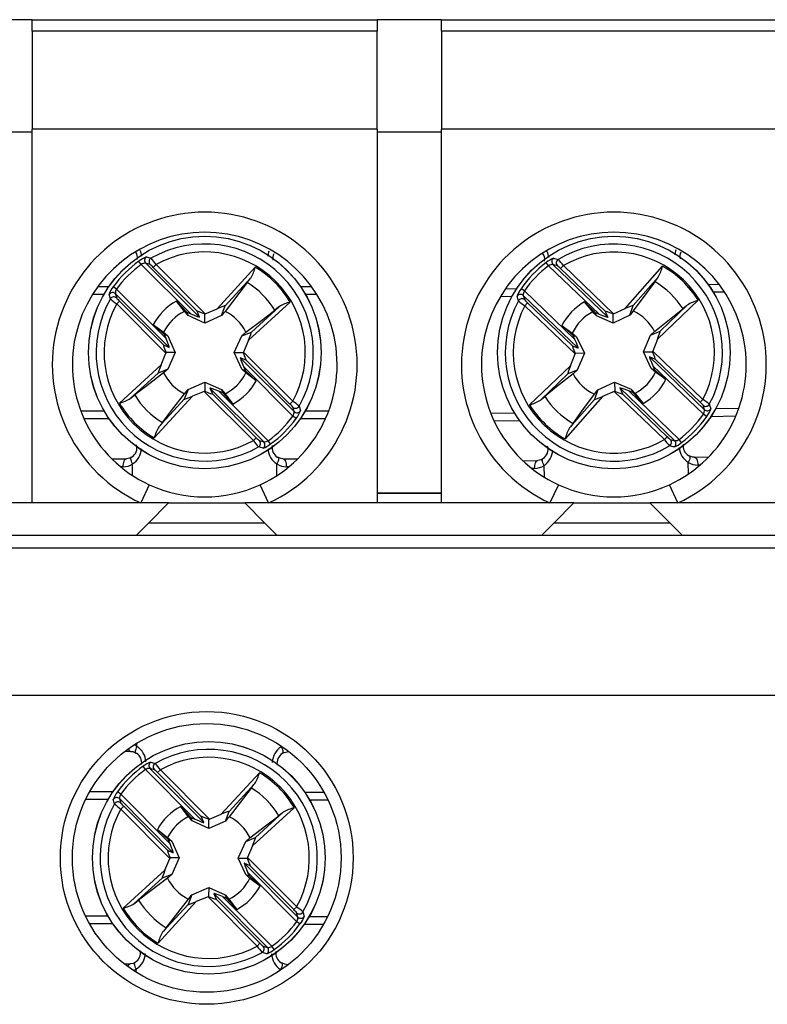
# Model space of a CAD drawing. Header units: millimetres. Extents: x 0 to 420, y 0 to 297.
# Tile 13 of 16: x 195 to 214, y 222 to 246. Entities that reach past the tile are written whole.
import ezdxf

# ---------------------------------------------------------------- set-up
doc = ezdxf.new("R2010")
doc.units = ezdxf.units.MM

msp = doc.modelspace()

# ---------------------------------------------------------------- linework, layer by layer
at = {"color": 7, "linetype": 'Continuous', "lineweight": 25}
for p, q in [((195.367, 246.459), (193.767, 246.459)), ((195.367, 246.459), (203.967, 246.459)), ((195.367, 246.17), (195.367, 246.459)), ((205.567, 246.459), (203.967, 246.459)), ((203.967, 246.459), (203.967, 246.17)), ((205.567, 246.459), (214.167, 246.459)), ((205.567, 246.17), (205.567, 246.459)), ((195.367, 246.17), (195.367, 243.725)), ((203.967, 246.17), (195.367, 246.17)), ((203.967, 243.725), (203.967, 246.17)), ((205.567, 246.17), (205.567, 243.725)), ((214.167, 246.17), (205.567, 246.17)), ((195.367, 243.658), (193.767, 243.658)), ((203.967, 243.725), (195.367, 243.725)), ((195.367, 234.409), (195.367, 243.725)), ((203.967, 243.725), (203.967, 234.409)), ((205.567, 243.658), (203.967, 243.658)), ((214.167, 243.725), (205.567, 243.725)), ((205.567, 234.409), (205.567, 243.725)), ((198.084, 240.357), (198.026, 240.438)), ((199.317, 239.124), (198.084, 240.357)), ((198.195, 240.387), (199.539, 239.044)), ((198.306, 240.354), (198.195, 240.387)), ((198.384, 240.283), (198.454, 240.354)), ((198.454, 240.354), (199.68, 239.128)), ((208.239, 240.323), (208.179, 240.403)), ((208.349, 240.356), (209.72, 239.041)), ((208.46, 240.325), (208.349, 240.356)), ((199.477, 239.19), (198.384, 240.283)), ((199.975, 239.249), (200.926, 240.287)), ((209.497, 239.116), (208.239, 240.323)), ((208.539, 240.256), (208.608, 240.328)), ((209.655, 239.186), (208.539, 240.256)), ((208.608, 240.328), (209.86, 239.128)), ((210.152, 239.255), (211.081, 240.313)), ((200.722, 239.904), (200.173, 239.185)), ((200.811, 240.014), (200.176, 239.321)), ((210.972, 240.038), (210.352, 239.331)), ((210.885, 239.926), (210.352, 239.196)), ((212.217, 239.858), (212.488, 239.864)), ((197.005, 239.809), (197.282, 239.809)), ((197.469, 239.741), (197.388, 239.799)), ((197.438, 239.63), (197.472, 239.52)), ((198.782, 238.287), (197.438, 239.63)), ((197.469, 239.741), (198.702, 238.508)), ((202.052, 239.809), (202.329, 239.809)), ((207.164, 239.752), (207.448, 239.758)), ((207.636, 239.695), (207.554, 239.751)), ((207.636, 239.695), (208.894, 238.488)), ((197.472, 239.371), (197.542, 239.442)), ((198.698, 238.145), (197.472, 239.371)), ((197.542, 239.442), (198.636, 238.349)), ((199.161, 239.185), (198.965, 239.442)), ((198.965, 239.442), (199.219, 239.164)), ((201.795, 239.418), (200.757, 238.466)), ((207.608, 239.583), (207.644, 239.473)), ((208.979, 238.268), (207.608, 239.583)), ((207.647, 239.325), (207.716, 239.397)), ((207.716, 239.397), (208.832, 238.327)), ((209.339, 239.175), (209.138, 239.427)), ((209.138, 239.427), (209.398, 239.155)), ((211.969, 239.462), (210.951, 238.489)), ((199.252, 239.08), (199.219, 239.164)), ((199.219, 239.164), (199.317, 239.124)), ((199.539, 239.044), (199.477, 239.19)), ((199.667, 238.894), (199.667, 239.122)), ((199.68, 239.128), (199.975, 239.249)), ((200.082, 239.08), (200.176, 239.321)), ((200.829, 238.668), (201.522, 239.303)), ((208.898, 238.125), (207.647, 239.325)), ((209.433, 239.072), (209.398, 239.155)), ((209.398, 239.155), (209.497, 239.116)), ((209.72, 239.041), (209.655, 239.186)), ((209.852, 238.893), (209.847, 239.122)), ((209.86, 239.128), (210.152, 239.255)), ((210.263, 239.089), (210.352, 239.331)), ((211.018, 238.692), (211.698, 239.342)), ((199.667, 238.894), (199.252, 239.08)), ((200.082, 239.08), (199.667, 238.894)), ((209.852, 238.893), (209.433, 239.072)), ((210.263, 239.089), (209.852, 238.893)), ((198.384, 238.86), (198.64, 238.665)), ((198.661, 238.606), (198.384, 238.86)), ((198.64, 238.665), (198.745, 238.574)), ((200.589, 238.574), (200.829, 238.668)), ((200.589, 238.574), (200.694, 238.665)), ((208.57, 238.833), (208.83, 238.643)), ((208.852, 238.585), (208.57, 238.833)), ((208.83, 238.643), (208.937, 238.554)), ((210.78, 238.593), (211.018, 238.692)), ((210.78, 238.593), (210.883, 238.686)), ((198.702, 238.508), (198.661, 238.606)), ((198.745, 238.574), (198.661, 238.606)), ((198.745, 238.574), (198.932, 238.159)), ((200.402, 238.159), (200.589, 238.574)), ((200.757, 238.466), (200.636, 238.172)), ((208.894, 238.488), (208.852, 238.585)), ((208.937, 238.554), (208.852, 238.585)), ((208.937, 238.554), (209.132, 238.143)), ((210.602, 238.174), (210.78, 238.593)), ((210.951, 238.489), (210.836, 238.192)), ((198.577, 237.851), (198.698, 238.145)), ((198.636, 238.349), (198.782, 238.287)), ((198.932, 238.159), (198.703, 238.159)), ((198.932, 238.159), (198.745, 237.743)), ((200.402, 238.159), (200.631, 238.159)), ((200.589, 237.743), (200.402, 238.159)), ((200.636, 238.172), (201.862, 236.946)), ((208.832, 238.327), (208.979, 238.268)), ((209.132, 238.143), (208.904, 238.138)), ((209.132, 238.143), (208.954, 237.724)), ((210.602, 238.174), (210.83, 238.179)), ((210.797, 237.763), (210.602, 238.174)), ((210.836, 238.192), (212.087, 236.992)), ((200.698, 237.968), (200.552, 238.03)), ((200.552, 238.03), (201.896, 236.687)), ((201.792, 236.875), (200.698, 237.968)), ((208.783, 237.828), (208.898, 238.125)), ((210.902, 237.99), (210.755, 238.049)), ((210.755, 238.049), (212.126, 236.734)), ((212.018, 236.92), (210.902, 237.99)), ((197.539, 236.899), (198.577, 237.851)), ((198.505, 237.649), (197.812, 237.014)), ((198.745, 237.743), (198.505, 237.649)), ((198.745, 237.743), (198.64, 237.652)), ((200.589, 237.743), (200.673, 237.711)), ((200.694, 237.652), (200.589, 237.743)), ((200.632, 237.809), (200.673, 237.711)), ((201.865, 236.576), (200.632, 237.809)), ((200.673, 237.711), (200.95, 237.457)), ((200.95, 237.457), (200.694, 237.652)), ((207.765, 236.855), (208.783, 237.828)), ((208.954, 237.724), (208.716, 237.625)), ((208.954, 237.724), (208.851, 237.631)), ((210.797, 237.763), (210.882, 237.732)), ((210.904, 237.674), (210.797, 237.763)), ((210.84, 237.829), (210.882, 237.732)), ((212.098, 236.622), (210.84, 237.829)), ((210.882, 237.732), (211.165, 237.484)), ((211.165, 237.484), (210.904, 237.674)), ((199.252, 237.237), (199.667, 237.424)), ((199.667, 237.424), (199.667, 237.195)), ((199.667, 237.424), (200.082, 237.237)), ((208.716, 237.625), (208.036, 236.975)), ((209.471, 237.228), (209.882, 237.424)), ((209.882, 237.424), (209.887, 237.195)), ((209.882, 237.424), (210.301, 237.245)), ((199.252, 237.237), (199.158, 236.996)), ((199.161, 237.132), (199.252, 237.237)), ((199.654, 237.189), (199.359, 237.068)), ((200.88, 235.963), (199.654, 237.189)), ((199.795, 237.273), (199.857, 237.127)), ((201.139, 235.93), (199.795, 237.273)), ((200.115, 237.153), (200.017, 237.193)), ((200.017, 237.193), (201.25, 235.96)), ((200.082, 237.237), (200.115, 237.153)), ((200.082, 237.237), (200.173, 237.132)), ((209.471, 237.228), (209.382, 236.986)), ((209.382, 237.121), (209.471, 237.228)), ((209.874, 237.189), (209.582, 237.062)), ((211.126, 235.989), (209.874, 237.189)), ((210.014, 237.276), (210.079, 237.131)), ((211.385, 235.961), (210.014, 237.276)), ((210.336, 237.162), (210.237, 237.201)), ((210.237, 237.201), (211.495, 235.994)), ((210.301, 237.245), (210.336, 237.162)), ((210.301, 237.245), (210.395, 237.142)), ((210.596, 236.89), (210.336, 237.162)), ((199.359, 237.068), (198.408, 236.03)), ((198.523, 236.303), (199.158, 236.996)), ((199.857, 237.127), (200.95, 236.034)), ((200.369, 236.875), (200.115, 237.153)), ((200.173, 237.132), (200.369, 236.875)), ((201.862, 236.946), (201.792, 236.875)), ((209.582, 237.062), (208.653, 236.004)), ((208.762, 236.279), (209.382, 236.986)), ((210.079, 237.131), (211.195, 236.061)), ((210.395, 237.142), (210.596, 236.89)), ((212.087, 236.992), (212.018, 236.92)), ((201.896, 236.687), (201.862, 236.797)), ((212.126, 236.734), (212.09, 236.844)), ((197.282, 236.509), (196.656, 236.509)), ((201.946, 236.518), (201.865, 236.576)), ((202.678, 236.509), (202.052, 236.509)), ((207.517, 236.459), (206.885, 236.446)), ((212.18, 236.566), (212.098, 236.622)), ((212.906, 236.572), (212.286, 236.559)), ((200.95, 236.034), (200.88, 235.963)), ((201.028, 235.963), (201.139, 235.93)), ((201.308, 235.879), (201.25, 235.96)), ((211.195, 236.061), (211.126, 235.989)), ((211.274, 235.992), (211.385, 235.961)), ((211.555, 235.914), (211.495, 235.994)), ((197.35, 235.509), (197.717, 235.509)), ((201.617, 235.509), (201.984, 235.509)), ((207.6, 235.46), (207.973, 235.468)), ((211.872, 235.55), (212.232, 235.558)), ((198.284, 234.862), (198.074, 234.409)), ((201.26, 234.409), (201.05, 234.862)), ((208.484, 234.862), (208.274, 234.409)), ((211.46, 234.409), (211.25, 234.862)), ((203.967, 234.657), (205.567, 234.657)), ((205.567, 234.653), (203.967, 234.653)), ((198.767, 234.409), (190.567, 234.409)), ((198.267, 233.909), (198.767, 234.409)), ((198.767, 234.409), (200.667, 234.409)), ((200.667, 234.409), (201.167, 233.909)), ((208.867, 234.409), (200.667, 234.409)), ((208.367, 233.909), (208.867, 234.409)), ((208.867, 234.409), (210.767, 234.409)), ((210.767, 234.409), (211.267, 233.909)), ((218.967, 234.409), (210.767, 234.409)), ((198.267, 233.909), (197.967, 233.609)), ((201.167, 233.909), (198.267, 233.909)), ((201.467, 233.609), (201.167, 233.909)), ((208.367, 233.909), (208.067, 233.609)), ((211.267, 233.909), (208.367, 233.909)), ((211.567, 233.609), (211.267, 233.909)), ((182.867, 233.609), (226.667, 233.609)), ((226.667, 233.284), (182.867, 233.284)), ((226.667, 229.609), (182.867, 229.609)), ((197.825, 228.214), (197.676, 228.215)), ((201.774, 228.203), (201.725, 228.203)), ((198.191, 227.762), (198.133, 227.843)), ((199.42, 226.525), (198.191, 227.762)), ((198.302, 227.791), (199.641, 226.444)), ((198.412, 227.758), (198.302, 227.791)), ((198.49, 227.687), (198.561, 227.757)), ((199.58, 226.59), (198.49, 227.687)), ((198.561, 227.757), (199.783, 226.528)), ((200.078, 226.648), (201.032, 227.683)), ((200.917, 227.411), (200.28, 226.719)), ((196.806, 227.217), (197.387, 227.216)), ((197.573, 227.148), (197.493, 227.206)), ((197.573, 227.148), (198.803, 225.911)), ((200.827, 227.301), (200.276, 226.584)), ((202.157, 227.201), (202.637, 227.2)), ((197.543, 227.037), (197.576, 226.926)), ((198.882, 225.689), (197.543, 227.037)), ((197.575, 226.778), (197.646, 226.848)), ((197.646, 226.848), (198.736, 225.752)), ((199.069, 226.844), (199.322, 226.566)), ((199.264, 226.587), (199.069, 226.844)), ((198.798, 225.548), (197.575, 226.778)), ((199.783, 226.528), (200.078, 226.648)), ((200.185, 226.479), (200.28, 226.719)), ((201.899, 226.811), (200.858, 225.863)), ((200.931, 226.064), (201.626, 226.697)), ((199.355, 226.482), (199.322, 226.566)), ((199.322, 226.566), (199.42, 226.525)), ((199.769, 226.293), (199.355, 226.482)), ((199.641, 226.444), (199.58, 226.59)), ((199.769, 226.293), (199.77, 226.522)), ((200.185, 226.479), (199.769, 226.293)), ((198.762, 226.009), (198.486, 226.264)), ((198.486, 226.264), (198.742, 226.068)), ((198.742, 226.068), (198.846, 225.976)), ((198.803, 225.911), (198.762, 226.009)), ((198.846, 225.976), (198.762, 226.009)), ((198.846, 225.976), (199.032, 225.561)), ((200.502, 225.556), (200.69, 225.971)), ((200.69, 225.971), (200.931, 226.064)), ((200.69, 225.971), (200.795, 226.062)), ((200.858, 225.863), (200.736, 225.569)), ((198.736, 225.752), (198.882, 225.689)), ((198.676, 225.254), (198.798, 225.548)), ((199.032, 225.561), (198.803, 225.561)), ((199.032, 225.561), (198.844, 225.146)), ((200.502, 225.556), (200.731, 225.556)), ((200.688, 225.141), (200.502, 225.556)), ((200.798, 225.365), (200.652, 225.428)), ((200.652, 225.428), (201.991, 224.08)), ((200.736, 225.569), (201.959, 224.339)), ((197.635, 224.306), (198.676, 225.254)), ((198.844, 225.146), (198.603, 225.053)), ((198.844, 225.146), (198.739, 225.055)), ((200.688, 225.141), (200.772, 225.108)), ((200.792, 225.049), (200.688, 225.141)), ((200.731, 225.206), (200.772, 225.108)), ((201.961, 223.969), (200.731, 225.206)), ((201.888, 224.269), (200.798, 225.365)), ((198.603, 225.053), (197.908, 224.42)), ((200.772, 225.108), (201.048, 224.853)), ((201.048, 224.853), (200.792, 225.049)), ((199.349, 224.638), (199.254, 224.398)), ((199.258, 224.533), (199.349, 224.638)), ((199.349, 224.638), (199.765, 224.824)), ((199.765, 224.824), (199.764, 224.595)), ((199.765, 224.824), (200.179, 224.635)), ((199.893, 224.673), (199.954, 224.527)), ((201.232, 223.326), (199.893, 224.673)), ((200.179, 224.635), (200.212, 224.551)), ((200.179, 224.635), (200.27, 224.53)), ((199.456, 224.469), (198.502, 223.434)), ((198.617, 223.706), (199.254, 224.398)), ((199.751, 224.589), (199.456, 224.469)), ((200.973, 223.36), (199.751, 224.589)), ((199.954, 224.527), (201.044, 223.43)), ((200.212, 224.551), (200.114, 224.592)), ((200.114, 224.592), (201.343, 223.355)), ((200.465, 224.273), (200.212, 224.551)), ((200.27, 224.53), (200.465, 224.273)), ((201.959, 224.339), (201.888, 224.269)), ((201.991, 224.08), (201.958, 224.191)), ((197.377, 223.916), (196.797, 223.917)), ((202.041, 223.911), (201.961, 223.969)), ((202.628, 223.9), (202.147, 223.901)), ((201.044, 223.43), (200.973, 223.36)), ((201.122, 223.359), (201.232, 223.326)), ((201.401, 223.274), (201.343, 223.355)), ((197.66, 222.915), (197.809, 222.914)), ((201.709, 222.903), (201.759, 222.903))]:
    msp.add_line(p, q, dxfattribs=at)
at = {"color": 1, "linetype": 'Continuous', "lineweight": 25}
for p, q in [((197.156, 239.609), (196.869, 239.609)), ((202.465, 239.609), (202.178, 239.609)), ((212.628, 239.667), (212.348, 239.661)), ((207.326, 239.556), (207.033, 239.549)), ((196.574, 236.709), (197.156, 236.709)), ((202.178, 236.709), (202.76, 236.709)), ((212.408, 236.761), (212.984, 236.774)), ((206.799, 236.644), (207.386, 236.656)), ((197.632, 235.309), (197.572, 235.309)), ((197.869, 235.091), (197.869, 235.383)), ((201.465, 235.091), (201.465, 235.383)), ((201.762, 235.309), (201.702, 235.309)), ((207.892, 235.266), (207.826, 235.265)), ((208.134, 235.05), (208.127, 235.346)), ((211.729, 235.134), (211.723, 235.421)), ((212.015, 235.353), (211.962, 235.352)), ((197.977, 228.339), (197.977, 228.421)), ((201.573, 228.329), (201.573, 228.347)), ((201.573, 228.329), (201.587, 228.338)), ((197.26, 227.016), (196.701, 227.018)), ((202.741, 227), (202.283, 227.001)), ((196.693, 224.118), (197.251, 224.116)), ((202.274, 224.101), (202.733, 224.1)), ((197.96, 222.706), (197.961, 222.788)), ((201.557, 222.759), (201.557, 222.778)), ((201.571, 222.768), (201.557, 222.778))]:
    msp.add_line(p, q, dxfattribs=at)
at = {"color": 1, "linetype": 'Continuous', "lineweight": 25, "flags": 128}
for points in [[(198.051, 240.71), (198.069, 240.677), (198.089, 240.562)], [(201.246, 240.562), (201.263, 240.671), (201.277, 240.697)], [(208.192, 240.686), (208.216, 240.643), (208.239, 240.529)], [(211.395, 240.595), (211.41, 240.704), (211.424, 240.732)], [(197.869, 235.383), (197.852, 235.416), (197.839, 235.448), (197.831, 235.477), (197.827, 235.503), (197.828, 235.524), (197.834, 235.54), (197.842, 235.548)], [(201.491, 235.549), (201.5, 235.54), (201.506, 235.524), (201.507, 235.503), (201.503, 235.477), (201.495, 235.448), (201.482, 235.416), (201.465, 235.383)], [(208.127, 235.346), (208.11, 235.379), (208.096, 235.41), (208.087, 235.44), (208.083, 235.465), (208.084, 235.486), (208.089, 235.502), (208.097, 235.511)], [(211.746, 235.588), (211.754, 235.579), (211.761, 235.564), (211.762, 235.542), (211.759, 235.517), (211.751, 235.487), (211.739, 235.455), (211.723, 235.421)], [(197.977, 228.339), (197.96, 228.306), (197.947, 228.274), (197.938, 228.245), (197.935, 228.219), (197.936, 228.198), (197.942, 228.182), (197.95, 228.174)], [(201.573, 228.329), (201.59, 228.296), (201.603, 228.264), (201.611, 228.234), (201.615, 228.208), (201.614, 228.187), (201.608, 228.171), (201.599, 228.163)], [(201.756, 228.217), (201.741, 228.207), (201.725, 228.203)], [(197.961, 222.788), (197.944, 222.821), (197.931, 222.853), (197.923, 222.883), (197.919, 222.909), (197.92, 222.93), (197.926, 222.946), (197.935, 222.954)], [(201.584, 222.943), (201.592, 222.935), (201.598, 222.919), (201.599, 222.898), (201.596, 222.872), (201.587, 222.843), (201.574, 222.811), (201.557, 222.778)], [(201.709, 222.903), (201.726, 222.899), (201.74, 222.889)]]:
    msp.add_lwpolyline(points, dxfattribs=at)
at = {"color": 7, "linetype": 'Continuous', "lineweight": 25, "flags": 128}
for points in [[(198.214, 240.543), (198.237, 240.536), (198.327, 240.511)], [(208.365, 240.512), (208.388, 240.506), (208.478, 240.482)], [(200.722, 239.904), (200.789, 239.988), (200.811, 240.014)], [(210.885, 239.926), (210.951, 240.011), (210.972, 240.038)], [(197.315, 239.498), (197.308, 239.522), (197.283, 239.611)], [(207.487, 239.449), (207.48, 239.472), (207.453, 239.561)], [(199.252, 239.08), (199.2, 239.14), (199.161, 239.185)], [(200.173, 239.185), (200.134, 239.14), (200.082, 239.08)], [(200.694, 238.665), (201.113, 238.985), (201.413, 239.214)], [(201.522, 239.303), (201.505, 239.288), (201.413, 239.214)], [(209.433, 239.072), (209.379, 239.13), (209.339, 239.175)], [(210.352, 239.196), (210.314, 239.15), (210.263, 239.089)], [(210.883, 238.686), (211.295, 239.015), (211.59, 239.25)], [(211.698, 239.342), (211.681, 239.327), (211.59, 239.25)], [(198.64, 237.652), (198.221, 237.332), (197.921, 237.104)], [(208.851, 237.631), (208.439, 237.302), (208.144, 237.067)], [(197.812, 237.014), (197.829, 237.029), (197.921, 237.104)], [(198.612, 236.413), (198.841, 236.712), (199.161, 237.132)], [(208.036, 236.975), (208.053, 236.99), (208.144, 237.067)], [(208.849, 236.391), (209.071, 236.695), (209.382, 237.121)], [(202.019, 236.819), (202.026, 236.795), (202.051, 236.706)], [(212.247, 236.868), (212.254, 236.845), (212.281, 236.756)], [(198.612, 236.413), (198.545, 236.329), (198.523, 236.303)], [(208.849, 236.391), (208.783, 236.306), (208.762, 236.279)], [(201.12, 235.774), (201.097, 235.781), (201.007, 235.806)], [(211.369, 235.805), (211.346, 235.811), (211.256, 235.835)], [(197.632, 235.309), (197.633, 235.348), (197.638, 235.385), (197.646, 235.42), (197.657, 235.45), (197.67, 235.475), (197.685, 235.493), (197.701, 235.505), (197.717, 235.509)], [(197.842, 235.548), (197.797, 235.524), (197.717, 235.509)], [(201.474, 235.553), (201.489, 235.55), (201.491, 235.549)], [(201.617, 235.509), (201.57, 235.514), (201.492, 235.548)], [(201.617, 235.509), (201.633, 235.505), (201.649, 235.493), (201.664, 235.475), (201.677, 235.45), (201.688, 235.42), (201.696, 235.385), (201.701, 235.348), (201.702, 235.309)], [(207.892, 235.266), (207.893, 235.305), (207.897, 235.343), (207.904, 235.378), (207.914, 235.408), (207.926, 235.434), (207.941, 235.452), (207.957, 235.464), (207.973, 235.468)], [(208.097, 235.51), (208.052, 235.485), (207.973, 235.468)], [(211.729, 235.592), (211.744, 235.589), (211.746, 235.588)], [(211.872, 235.55), (211.825, 235.554), (211.747, 235.587)], [(211.872, 235.55), (211.889, 235.546), (211.905, 235.535), (211.92, 235.517), (211.934, 235.493), (211.945, 235.463), (211.954, 235.428), (211.959, 235.391), (211.962, 235.352)], [(197.825, 228.214), (197.872, 228.209), (197.949, 228.174)], [(197.95, 228.174), (197.952, 228.173), (197.967, 228.169)], [(201.6, 228.164), (201.645, 228.187), (201.725, 228.203)], [(198.321, 227.947), (198.344, 227.941), (198.434, 227.915)], [(200.827, 227.301), (200.895, 227.385), (200.917, 227.411)], [(197.419, 226.905), (197.412, 226.929), (197.387, 227.018)], [(200.795, 226.062), (201.215, 226.381), (201.516, 226.608)], [(201.626, 226.697), (201.609, 226.683), (201.516, 226.608)], [(199.355, 226.482), (199.303, 226.542), (199.264, 226.587)], [(200.276, 226.584), (200.237, 226.539), (200.185, 226.479)], [(198.739, 225.055), (198.319, 224.736), (198.018, 224.509)], [(197.908, 224.42), (197.925, 224.434), (198.018, 224.509)], [(198.707, 223.816), (198.936, 224.115), (199.258, 224.533)], [(202.115, 224.212), (202.122, 224.188), (202.147, 224.099)], [(198.707, 223.816), (198.639, 223.732), (198.617, 223.706)], [(201.213, 223.17), (201.19, 223.176), (201.1, 223.202)], [(197.934, 222.954), (197.889, 222.93), (197.809, 222.914)], [(201.567, 222.948), (201.582, 222.944), (201.584, 222.943)], [(201.709, 222.903), (201.662, 222.908), (201.585, 222.943)]]:
    msp.add_lwpolyline(points, dxfattribs=at)
at = {"color": 7, "linetype": 'Continuous', "lineweight": 25}
for centre, radius in [((199.667, 238.159), 2.9), ((199.667, 238.159), 2.899), ((209.867, 238.159), 2.9), ((209.867, 238.159), 2.899), ((199.717, 225.559), 3.65), ((199.717, 225.559), 3.35), ((199.767, 225.559), 2.9), ((199.767, 225.559), 2.899)]:
    msp.add_circle(centre, radius, dxfattribs=at)
for centre, radius, start, end in [((199.667, 237.859), 3.8, 294.784, 245.216), ((209.867, 237.859), 3.8, 294.784, 245.216), ((199.667, 237.859), 3.3, 294.784, 245.216), ((209.867, 237.859), 3.3, 294.784, 245.216), ((199.667, 238.159), 2.707, 330.3316, 119.6684), ((209.867, 238.159), 2.707, 331.533, 120.8697), ((197.753, 240.525), 0.238, 348.1434, 36.182), ((199.667, 238.159), 2.508, 331.0781, 118.9219), ((201.579, 240.518), 0.219, 151.0465, 195.4105), ((207.898, 240.484), 0.244, 349.6556, 38.0868), ((209.867, 238.159), 2.508, 332.2794, 120.1233), ((211.728, 240.558), 0.218, 152.3795, 196.668), ((199.667, 238.159), 2.809, 125.7498, 144.2502), ((199.667, 238.159), 2.709, 125.7498, 144.2502), ((198.411, 239.969), 0.606, 108.9262, 129.3868), ((198.195, 240.17), 0.217, 89.7593, 120.5567), ((198.267, 240.457), 0.1, 121.7574, 224.4968), ((198.377, 240.424), 0.1, 120.0913, 224.4788), ((197.922, 239.852), 0.631, 43.0173, 52.5616), ((196.747, 239.103), 2.117, 36.2344, 41.7076), ((209.867, 238.159), 2.809, 126.9512, 145.4515), ((208.573, 239.943), 0.606, 110.1276, 130.5881), ((208.353, 240.139), 0.217, 90.9606, 121.7581), ((208.419, 240.428), 0.1, 122.9587, 225.6981), ((208.53, 240.396), 0.1, 121.2927, 225.6802), ((206.928, 239.041), 2.117, 37.4358, 42.9089), ((199.883, 240.565), 1.08, 329.3376, 345.0939), ((199.667, 238.159), 2.473, 30.6058, 59.3942), ((209.867, 238.159), 2.709, 126.9512, 145.4515), ((208.087, 239.815), 0.631, 44.2187, 53.7629), ((210.032, 240.569), 1.08, 330.5389, 346.2953), ((209.867, 238.159), 2.473, 31.8072, 60.5956), ((199.667, 238.159), 2.04, 31.1435, 58.8565), ((209.867, 238.159), 2.04, 32.3449, 60.0578), ((197.824, 239.433), 0.57, 139.9468, 161.7402), ((197.368, 239.558), 0.1, 45.5032, 148.2426), ((197.612, 239.643), 0.174, 145.5687, 184.1153), ((207.997, 239.394), 0.57, 141.1482, 162.9415), ((207.539, 239.51), 0.1, 46.7046, 149.444), ((207.782, 239.599), 0.174, 146.7701, 185.3167), ((199.667, 238.159), 2.707, 150.3316, 299.6684), ((199.667, 238.159), 2.508, 151.0781, 298.9219), ((197.402, 239.448), 0.1, 45.5212, 149.9087), ((198.307, 240.564), 1.456, 227.0501, 235.0079), ((197.924, 239.859), 0.566, 216.8844, 227.5368), ((199.667, 238.159), 1.463, 118.6836, 151.3164), ((202.073, 238.374), 1.08, 104.9061, 120.6624), ((209.867, 238.159), 2.707, 151.533, 300.8697), ((207.575, 239.4), 0.1, 46.7225, 151.1101), ((208.457, 240.535), 1.456, 228.2515, 236.2093), ((208.089, 239.822), 0.566, 218.0858, 228.7381), ((209.867, 238.159), 1.463, 119.885, 152.5178), ((212.268, 238.424), 1.08, 106.1074, 121.8638), ((199.667, 238.159), 1.145, 116.2477, 153.7523), ((199.667, 238.159), 1.145, 26.2477, 63.7523), ((209.867, 238.159), 2.508, 152.2794, 300.1233), ((209.867, 238.159), 1.145, 117.4491, 154.9537), ((209.867, 238.159), 1.145, 27.4491, 64.9537), ((199.667, 238.159), 1.145, 206.2477, 243.7523), ((199.667, 238.159), 1.145, 296.2477, 333.7523), ((209.867, 238.159), 1.145, 297.4491, 334.9537), ((199.667, 238.159), 1.463, 298.6836, 331.3164), ((209.867, 238.159), 1.145, 207.4491, 244.9537), ((209.867, 238.159), 1.463, 299.885, 332.5178), ((197.261, 237.943), 1.08, 284.9061, 300.6624), ((199.667, 238.159), 2.04, 211.1435, 238.8565), ((201.027, 235.753), 1.456, 47.0501, 55.0079), ((207.466, 237.893), 1.08, 286.1074, 301.8638), ((209.867, 238.159), 2.04, 212.3449, 240.0578), ((211.645, 236.495), 0.566, 38.0858, 48.7381), ((211.277, 235.782), 1.456, 48.2515, 56.2093), ((199.667, 238.159), 2.473, 210.6058, 239.3942), ((201.41, 236.458), 0.566, 36.8844, 47.5368), ((201.932, 236.869), 0.1, 225.5212, 329.9087), ((201.722, 236.674), 0.174, 325.5687, 4.1153), ((201.966, 236.759), 0.1, 225.5032, 328.2426), ((201.51, 236.884), 0.57, 319.9468, 341.7402), ((209.867, 238.159), 2.473, 211.8072, 240.5956), ((212.159, 236.917), 0.1, 226.7225, 331.1101), ((211.952, 236.718), 0.174, 326.7701, 5.3167), ((212.195, 236.807), 0.1, 226.7046, 329.444), ((211.737, 236.923), 0.57, 321.1482, 342.9415), ((199.667, 238.159), 2.709, 305.7498, 324.2502), ((199.667, 238.159), 2.809, 305.7498, 324.2502), ((209.867, 238.159), 2.709, 306.9512, 325.4515), ((209.867, 238.159), 2.809, 306.9512, 325.4515), ((199.451, 235.752), 1.08, 149.3376, 165.0939), ((209.702, 235.748), 1.08, 150.5389, 166.2953), ((202.587, 237.214), 2.117, 216.2344, 221.7076), ((201.412, 236.465), 0.631, 223.0173, 232.5616), ((200.957, 235.893), 0.1, 300.0913, 44.4788), ((201.067, 235.86), 0.1, 301.7574, 44.4968), ((201.139, 236.147), 0.217, 269.7593, 300.5567), ((212.806, 237.276), 2.117, 217.4358, 222.9089), ((211.647, 236.502), 0.631, 224.2187, 233.7629), ((211.204, 235.921), 0.1, 301.2927, 45.6802), ((211.315, 235.889), 0.1, 302.9587, 45.6981), ((211.381, 236.178), 0.217, 270.9606, 301.7581), ((197.707, 235.785), 0.27, 299.8907, 15.4085), ((200.923, 236.348), 0.606, 288.9262, 309.3868), ((201.631, 235.794), 0.287, 170.6092, 236.9035), ((207.957, 235.745), 0.27, 301.0921, 16.6099), ((211.161, 236.374), 0.606, 290.1276, 310.5881), ((211.88, 235.836), 0.287, 171.8105, 238.1049), ((197.63, 235.729), 0.42, 270.2192, 304.6136), ((201.704, 235.729), 0.42, 235.3864, 269.7808), ((207.881, 235.687), 0.42, 271.4206, 305.8149), ((211.954, 235.772), 0.42, 236.5878, 270.9822), ((199.667, 237.859), 3.3, 245.216, 294.784), ((209.867, 237.859), 3.3, 245.216, 294.784), ((197.812, 227.93), 0.285, 352.3213, 56.9843), ((199.767, 225.559), 2.707, 330.1626, 119.4993), ((201.753, 227.918), 0.286, 122.197, 189.3164), ((199.767, 225.559), 2.809, 125.5808, 144.0811), ((198.516, 227.373), 0.606, 108.7572, 129.2177), ((198.374, 227.862), 0.1, 121.5883, 224.3277), ((198.484, 227.828), 0.1, 119.9223, 224.3098), ((196.85, 226.511), 2.117, 36.0654, 41.5385), ((199.767, 225.559), 2.508, 330.909, 118.7529), ((199.767, 225.559), 2.709, 125.5808, 144.0811), ((198.3, 227.575), 0.217, 89.5902, 120.3877), ((198.027, 227.257), 0.631, 42.8483, 52.3925), ((199.99, 227.964), 1.08, 329.1685, 344.9249), ((199.767, 225.559), 2.473, 30.4368, 59.2252), ((197.927, 226.838), 0.57, 139.7778, 161.5711), ((197.717, 227.049), 0.174, 145.3997, 183.9463), ((199.767, 225.559), 2.04, 30.9745, 58.6874), ((199.767, 225.559), 2.707, 150.1626, 299.4993), ((197.472, 226.965), 0.1, 45.3342, 148.0736), ((197.505, 226.855), 0.1, 45.3521, 149.7396), ((198.414, 227.968), 1.456, 226.8811, 234.8389), ((198.029, 227.265), 0.566, 216.7153, 227.3677), ((199.767, 225.559), 1.463, 118.5145, 151.1474), ((199.767, 225.559), 2.508, 150.909, 298.7529), ((202.174, 225.767), 1.08, 104.737, 120.4934), ((199.767, 225.559), 1.145, 116.0787, 153.5833), ((199.767, 225.559), 1.145, 26.0787, 63.5833), ((199.767, 225.559), 1.145, 206.0787, 243.5833), ((199.767, 225.559), 1.145, 296.0787, 333.5833), ((199.767, 225.559), 1.463, 298.5145, 331.1474), ((197.36, 225.35), 1.08, 284.737, 300.4934), ((199.767, 225.559), 2.04, 210.9745, 238.6874), ((199.767, 225.559), 2.473, 210.4368, 239.2252), ((201.505, 223.853), 0.566, 36.7153, 47.3677), ((202.029, 224.262), 0.1, 225.3521, 329.7396), ((201.12, 223.149), 1.456, 46.8811, 54.8389), ((199.767, 225.559), 2.709, 305.5808, 324.0811), ((199.767, 225.559), 2.809, 305.5808, 324.0811), ((201.817, 224.068), 0.174, 325.3997, 3.9463), ((202.062, 224.152), 0.1, 225.3342, 328.0736), ((201.607, 224.279), 0.57, 319.7778, 341.5711), ((199.544, 223.153), 1.08, 149.1685, 164.9249), ((201.507, 223.86), 0.631, 222.8483, 232.3925), ((197.781, 223.199), 0.286, 302.1989, 9.3221), ((202.684, 224.606), 2.117, 216.0654, 221.5385), ((201.05, 223.289), 0.1, 299.9223, 44.3098), ((201.16, 223.255), 0.1, 301.5883, 44.3277), ((201.018, 223.744), 0.606, 288.7572, 309.2177), ((201.234, 223.542), 0.217, 269.5902, 300.3877), ((201.722, 223.187), 0.285, 172.3095, 236.983)]:
    msp.add_arc(centre, radius, start, end, dxfattribs=at)
at = {"color": 1, "linetype": 'Continuous', "lineweight": 25}
for centre, radius, start, end in [((197.622, 235.779), 0.467, 301.9095, 357.0002), ((201.715, 235.782), 0.471, 183.2941, 237.9161), ((207.872, 235.737), 0.467, 303.1109, 358.2016), ((211.965, 235.825), 0.471, 184.4954, 239.1175), ((197.73, 227.98), 0.436, 55.4815, 65.8855), ((197.717, 227.934), 0.482, 2.085, 57.3291), ((201.828, 227.924), 0.478, 122.1618, 177.903), ((197.848, 228.299), 0.0877, 193.1195, 255.1035), ((197.706, 223.193), 0.478, 302.1626, 357.9051), ((201.817, 223.183), 0.482, 182.0831, 237.3283), ((197.832, 222.829), 0.0878, 104.5787, 166.6434), ((197.716, 223.149), 0.436, 293.737, 304.1806)]:
    msp.add_arc(centre, radius, start, end, dxfattribs=at)
at = {"color": 7, "linetype": 'Continuous', "lineweight": 25}
for centre, major_axis, ratio, start_param, end_param in [((199.298, 239.143), (0.241, -0.1), 0.040112, 4.809235, 6.32409), ((199.718, 239.09), (0.241, -0.1), 0.040112, 1.799222, 3.182497), ((199.688, 239.12), (0.1, 0.041), 0.096832, 1.611647, 1.743226), ((199.958, 239.231), (0.218, 0.091), 0.04428, 6.24051, 7.758946), ((209.898, 239.091), (0.243, -0.095), 0.040112, 1.799222, 3.182497), ((209.868, 239.12), (0.0996, 0.0429), 0.096832, 1.611647, 1.743226), ((210.136, 239.236), (0.216, 0.095), 0.04428, 6.24051, 7.758946), ((209.478, 239.135), (0.243, -0.095), 0.040112, 4.809235, 6.32409), ((200.739, 238.45), (0.091, 0.218), 0.04428, 4.807424, 6.325861), ((210.933, 238.472), (0.086, 0.22), 0.04428, 4.807424, 6.325861), ((198.682, 238.527), (-0.1, 0.241), 0.040112, 3.100688, 4.615543), ((208.875, 238.507), (-0.105, 0.239), 0.040112, 3.100688, 4.615543), ((198.735, 238.108), (-0.1, 0.241), 0.040112, 6.242281, 7.625556), ((198.706, 238.137), (0.041, 0.1), 0.096832, 1.398366, 1.529945), ((200.628, 238.18), (0.041, 0.1), 0.096832, 4.539959, 4.671538), ((200.599, 238.209), (-0.1, 0.241), 0.040112, 3.100688, 4.483964), ((208.937, 238.088), (-0.105, 0.239), 0.040112, 6.242281, 7.625556), ((208.907, 238.117), (0.039, 0.101), 0.096832, 1.398366, 1.529945), ((210.827, 238.2), (0.039, 0.101), 0.096832, 4.539959, 4.671538), ((210.797, 238.229), (-0.105, 0.239), 0.040112, 3.100688, 4.483964), ((200.652, 237.79), (-0.1, 0.241), 0.040112, 6.242281, 7.757136), ((210.859, 237.81), (-0.105, 0.239), 0.040112, 6.242281, 7.757136), ((198.595, 237.867), (0.091, 0.218), 0.04428, 1.665832, 3.184268), ((208.801, 237.845), (0.086, 0.22), 0.04428, 1.665832, 3.184268), ((199.646, 237.197), (0.1, 0.041), 0.096832, 4.75324, 4.884819), ((199.616, 237.227), (0.241, -0.1), 0.040112, 4.940814, 6.32409), ((200.036, 237.174), (0.241, -0.1), 0.040112, 1.667642, 3.182497), ((209.866, 237.197), (0.0996, 0.0429), 0.096832, 4.75324, 4.884819), ((209.836, 237.226), (0.243, -0.095), 0.040112, 4.940814, 6.32409), ((210.256, 237.182), (0.243, -0.095), 0.040112, 1.667642, 3.182497), ((199.376, 237.086), (0.218, 0.091), 0.04428, 3.098917, 4.617354), ((209.598, 237.081), (0.216, 0.095), 0.04428, 3.098917, 4.617354), ((199.82, 226.49), (0.241, -0.101), 0.040112, 1.799222, 3.182497), ((200.061, 226.63), (0.218, 0.09), 0.04428, 6.24051, 7.758946), ((199.401, 226.544), (0.241, -0.101), 0.040112, 4.809235, 6.32409), ((199.791, 226.52), (0.101, 0.041), 0.096832, 1.611647, 1.743226), ((198.783, 225.93), (-0.099, 0.241), 0.040112, 3.100688, 4.615543), ((200.84, 225.846), (0.091, 0.218), 0.04428, 4.807424, 6.325861), ((198.835, 225.511), (-0.099, 0.241), 0.040112, 6.242281, 7.625556), ((198.806, 225.54), (0.041, 0.1), 0.096832, 1.398366, 1.529945), ((200.751, 225.187), (-0.099, 0.241), 0.040112, 6.242281, 7.757136), ((200.728, 225.577), (0.041, 0.1), 0.096832, 4.539959, 4.671538), ((200.699, 225.606), (-0.099, 0.241), 0.040112, 3.100688, 4.483964), ((198.694, 225.271), (0.091, 0.218), 0.04428, 1.665832, 3.184268), ((200.133, 224.573), (0.241, -0.101), 0.040112, 1.667642, 3.182497), ((199.473, 224.487), (0.218, 0.09), 0.04428, 3.098917, 4.617354), ((199.743, 224.597), (0.101, 0.041), 0.096832, 4.75324, 4.884819), ((199.714, 224.627), (0.241, -0.101), 0.040112, 4.940814, 6.32409)]:
    msp.add_ellipse(centre, major_axis=major_axis, ratio=ratio, start_param=start_param, end_param=end_param, dxfattribs=at)

doc.saveas('drawing.dxf')
